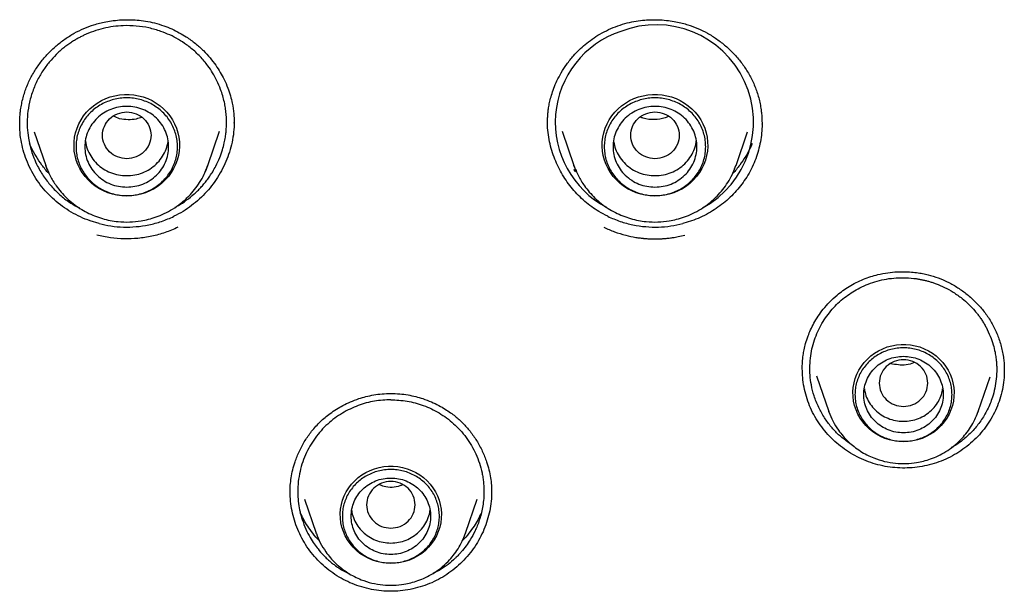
# Model space of a CAD drawing. Header units: millimetres. Extents: x 8 to 955, y 12 to 2039.
# Tile 84 of 116: x 469 to 492, y 1841 to 1854. Entities that reach past the tile are written whole.
import ezdxf

# ---------------------------------------------------------------- set-up
doc = ezdxf.new("R2010")
doc.units = ezdxf.units.MM

msp = doc.modelspace()

# ---------------------------------------------------------------- linework, layer by layer
at = {"color": 7, "linetype": 'Continuous', "lineweight": 30}
for p, q in [((469.451, 1851.996), (469.452, 1852.009)), ((474.302, 1852.038), (474.302, 1852.024)), ((474.306, 1852.037), (474.307, 1852.019)), ((486.266, 1852.009), (486.266, 1851.996)), ((469.774, 1851.823), (470.036, 1851.063)), ((473.71, 1851.063), (473.978, 1851.839)), ((481.739, 1851.839), (482.007, 1851.063)), ((485.681, 1851.063), (485.943, 1851.822)), ((473.706, 1851.052), (473.71, 1851.063)), ((482.053, 1850.915), (482.002, 1850.973)), ((485.676, 1851.052), (485.681, 1851.063)), ((471.245, 1849.743), (471.044, 1849.804)), ((484.673, 1849.804), (484.473, 1849.743)), ((487.183, 1846.439), (487.183, 1846.447)), ((487.505, 1846.294), (487.784, 1845.485)), ((491.17, 1845.485), (491.439, 1846.266)), ((487.784, 1845.485), (487.788, 1845.475)), ((487.788, 1845.475), (487.784, 1845.485)), ((491.161, 1845.465), (491.169, 1845.485)), ((491.17, 1845.485), (491.163, 1845.465)), ((475.901, 1843.493), (476.166, 1842.726)), ((479.551, 1842.726), (479.816, 1843.493)), ((476.166, 1842.726), (476.17, 1842.715)), ((476.169, 1842.715), (476.166, 1842.726)), ((479.543, 1842.706), (479.551, 1842.726)), ((479.551, 1842.726), (479.544, 1842.706))]:
    msp.add_line(p, q, dxfattribs=at)
at = {"color": 7, "linetype": 'Continuous', "lineweight": 30, "flags": 128}
for points in [[(471.873, 1850.367), (471.765, 1850.372), (471.657, 1850.386), (471.551, 1850.41), (471.447, 1850.443), (471.347, 1850.485), (471.252, 1850.535), (471.161, 1850.594), (471.077, 1850.66), (470.999, 1850.733), (470.929, 1850.813), (470.866, 1850.899), (470.811, 1850.99), (470.766, 1851.085), (470.729, 1851.184), (470.702, 1851.285), (470.685, 1851.389), (470.678, 1851.494), (470.68, 1851.598), (470.692, 1851.703), (470.715, 1851.805), (470.746, 1851.906), (470.787, 1852.003), (470.837, 1852.096), (470.896, 1852.184), (470.963, 1852.267), (471.037, 1852.344), (471.118, 1852.414), (471.206, 1852.476), (471.299, 1852.531), (471.397, 1852.577), (471.499, 1852.614), (471.603, 1852.643), (471.71, 1852.662), (471.819, 1852.671), (471.928, 1852.671), (472.036, 1852.662), (472.143, 1852.643), (472.248, 1852.614), (472.35, 1852.577), (472.448, 1852.531), (472.541, 1852.476), (472.628, 1852.414), (472.709, 1852.344), (472.784, 1852.267), (472.85, 1852.184), (472.909, 1852.096), (472.959, 1852.003), (473, 1851.906), (473.032, 1851.805), (473.054, 1851.703), (473.067, 1851.598), (473.069, 1851.494), (473.062, 1851.389), (473.044, 1851.285), (473.017, 1851.184), (472.981, 1851.085), (472.935, 1850.99), (472.881, 1850.899), (472.818, 1850.813), (472.747, 1850.733), (472.67, 1850.66), (472.585, 1850.594), (472.495, 1850.535), (472.399, 1850.485), (472.299, 1850.443), (472.196, 1850.41), (472.09, 1850.386), (471.982, 1850.372), (471.873, 1850.367)], [(483.844, 1850.367), (483.735, 1850.372), (483.627, 1850.386), (483.521, 1850.41), (483.418, 1850.443), (483.318, 1850.485), (483.223, 1850.535), (483.132, 1850.594), (483.048, 1850.66), (482.97, 1850.733), (482.899, 1850.813), (482.836, 1850.899), (482.782, 1850.99), (482.736, 1851.085), (482.7, 1851.184), (482.673, 1851.285), (482.656, 1851.389), (482.648, 1851.494), (482.651, 1851.598), (482.663, 1851.703), (482.685, 1851.805), (482.717, 1851.906), (482.758, 1852.003), (482.808, 1852.096), (482.867, 1852.184), (482.934, 1852.267), (483.008, 1852.344), (483.089, 1852.414), (483.177, 1852.476), (483.27, 1852.531), (483.367, 1852.577), (483.469, 1852.614), (483.574, 1852.643), (483.681, 1852.662), (483.79, 1852.671), (483.898, 1852.671), (484.007, 1852.662), (484.114, 1852.643), (484.219, 1852.614), (484.321, 1852.577), (484.418, 1852.531), (484.511, 1852.476), (484.599, 1852.414), (484.68, 1852.344), (484.754, 1852.267), (484.821, 1852.184), (484.88, 1852.096), (484.93, 1852.003), (484.971, 1851.906), (485.003, 1851.805), (485.025, 1851.703), (485.037, 1851.598), (485.04, 1851.494), (485.032, 1851.389), (485.015, 1851.285), (484.988, 1851.184), (484.952, 1851.085), (484.906, 1850.99), (484.852, 1850.899), (484.789, 1850.813), (484.718, 1850.733), (484.64, 1850.66), (484.556, 1850.594), (484.465, 1850.535), (484.37, 1850.485), (484.27, 1850.443), (484.167, 1850.41), (484.061, 1850.386), (483.953, 1850.372), (483.844, 1850.367)], [(470.072, 1850.968), (470.062, 1850.993), (470.036, 1851.063)], [(482.043, 1850.968), (482.033, 1850.993), (482.007, 1851.063)], [(489.477, 1844.796), (489.369, 1844.801), (489.263, 1844.815), (489.159, 1844.839), (489.057, 1844.873), (488.959, 1844.915), (488.866, 1844.966), (488.778, 1845.025), (488.696, 1845.092), (488.621, 1845.166), (488.553, 1845.247), (488.494, 1845.333), (488.443, 1845.424), (488.401, 1845.52), (488.369, 1845.618), (488.347, 1845.719), (488.334, 1845.822), (488.331, 1845.926), (488.339, 1846.029), (488.357, 1846.131), (488.384, 1846.231), (488.421, 1846.328), (488.467, 1846.422), (488.522, 1846.51), (488.586, 1846.594), (488.657, 1846.671), (488.736, 1846.742), (488.821, 1846.805), (488.912, 1846.86), (489.008, 1846.907), (489.107, 1846.945), (489.211, 1846.974), (489.316, 1846.993), (489.423, 1847.003), (489.53, 1847.003), (489.637, 1846.993), (489.743, 1846.974), (489.846, 1846.945), (489.946, 1846.907), (490.042, 1846.86), (490.133, 1846.805), (490.218, 1846.742), (490.296, 1846.671), (490.368, 1846.594), (490.431, 1846.51), (490.486, 1846.422), (490.533, 1846.328), (490.57, 1846.231), (490.597, 1846.131), (490.614, 1846.029), (490.622, 1845.926), (490.619, 1845.822), (490.607, 1845.719), (490.584, 1845.618), (490.552, 1845.52), (490.511, 1845.424), (490.46, 1845.333), (490.4, 1845.247), (490.333, 1845.166), (490.258, 1845.092), (490.176, 1845.025), (490.088, 1844.966), (489.994, 1844.915), (489.896, 1844.873), (489.795, 1844.839), (489.69, 1844.815), (489.584, 1844.801), (489.477, 1844.796)], [(477.859, 1842.036), (477.751, 1842.041), (477.645, 1842.056), (477.541, 1842.08), (477.439, 1842.113), (477.341, 1842.156), (477.248, 1842.207), (477.159, 1842.266), (477.078, 1842.333), (477.003, 1842.407), (476.935, 1842.487), (476.876, 1842.574), (476.825, 1842.665), (476.783, 1842.76), (476.751, 1842.859), (476.728, 1842.96), (476.716, 1843.063), (476.713, 1843.166), (476.721, 1843.269), (476.738, 1843.372), (476.766, 1843.472), (476.803, 1843.569), (476.849, 1843.662), (476.904, 1843.751), (476.968, 1843.834), (477.039, 1843.912), (477.118, 1843.982), (477.203, 1844.045), (477.294, 1844.101), (477.389, 1844.147), (477.489, 1844.185), (477.593, 1844.214), (477.698, 1844.233), (477.805, 1844.243), (477.912, 1844.243), (478.019, 1844.233), (478.125, 1844.214), (478.228, 1844.185), (478.328, 1844.147), (478.424, 1844.101), (478.515, 1844.045), (478.6, 1843.982), (478.678, 1843.912), (478.75, 1843.834), (478.813, 1843.751), (478.868, 1843.662), (478.914, 1843.569), (478.951, 1843.472), (478.979, 1843.372), (478.996, 1843.269), (479.004, 1843.166), (479.001, 1843.063), (478.989, 1842.96), (478.966, 1842.859), (478.934, 1842.76), (478.892, 1842.665), (478.842, 1842.574), (478.782, 1842.487), (478.715, 1842.407), (478.64, 1842.333), (478.558, 1842.266), (478.47, 1842.207), (478.376, 1842.156), (478.278, 1842.113), (478.177, 1842.08), (478.072, 1842.056), (477.966, 1842.041), (477.859, 1842.036)]]:
    msp.add_lwpolyline(points, dxfattribs=at)
at = {"color": 7, "linetype": 'Continuous', "lineweight": 30}
for centre, radius, start, end in [((483.761, 1852.039), 2.176, 108.5493, 242.231), ((483.868, 1852.042), 2.21, 298.3848, 111.1932), ((471.986, 1851.658), 1.824, 335.3966, 340.9628), ((483.956, 1851.658), 1.824, 335.3966, 340.9628)]:
    msp.add_arc(centre, radius, start, end, dxfattribs=at)
for points, knots in [([(469.447, 1851.989), (469.447, 1852.015), (469.447, 1852.074), (469.451, 1852.175), (469.463, 1852.294), (469.491, 1852.472), (469.546, 1852.695), (469.644, 1852.949), (469.768, 1853.184), (469.916, 1853.4), (470.083, 1853.597), (470.269, 1853.774), (470.468, 1853.93), (470.68, 1854.063), (470.901, 1854.171), (471.094, 1854.242), (471.26, 1854.29), (471.406, 1854.323), (471.574, 1854.349), (471.75, 1854.365), (471.93, 1854.368), (472.111, 1854.359), (472.304, 1854.335), (472.507, 1854.295), (472.642, 1854.251), (472.711, 1854.229)], [0, 0, 0, 0, 0.018832, 0.041562, 0.068291, 0.09871, 0.159797, 0.219039, 0.276582, 0.333146, 0.389118, 0.444406, 0.49891, 0.552455, 0.605005, 0.656628, 0.684105, 0.716002, 0.752339, 0.793113, 0.828917, 0.867532, 0.908931, 0.953091, 1, 1, 1, 1]), ([(483.006, 1854.229), (483.076, 1854.251), (483.211, 1854.295), (483.414, 1854.335), (483.606, 1854.359), (483.787, 1854.368), (483.967, 1854.365), (484.143, 1854.349), (484.311, 1854.323), (484.457, 1854.29), (484.624, 1854.242), (484.817, 1854.171), (485.037, 1854.063), (485.249, 1853.93), (485.449, 1853.774), (485.634, 1853.597), (485.802, 1853.4), (485.949, 1853.184), (486.074, 1852.949), (486.171, 1852.695), (486.227, 1852.472), (486.255, 1852.294), (486.266, 1852.175), (486.27, 1852.074), (486.27, 1852.015), (486.27, 1851.989)], [0, 0, 0, 0, 0.046909, 0.091069, 0.132468, 0.171083, 0.206887, 0.247661, 0.283998, 0.315895, 0.343372, 0.394995, 0.447545, 0.50109, 0.555594, 0.610882, 0.666854, 0.723418, 0.780961, 0.840203, 0.90129, 0.931709, 0.958438, 0.981168, 1, 1, 1, 1]), ([(472.649, 1854.102), (472.558, 1854.13), (472.376, 1854.187), (472.088, 1854.229), (471.816, 1854.236), (471.566, 1854.214), (471.34, 1854.171), (471.117, 1854.105), (470.947, 1854.035), (470.825, 1853.976), (470.747, 1853.933), (470.665, 1853.885), (470.58, 1853.829), (470.492, 1853.766), (470.403, 1853.695), (470.287, 1853.592), (470.15, 1853.45), (469.999, 1853.256), (469.861, 1853.03), (469.747, 1852.775), (469.666, 1852.504), (469.623, 1852.236), (469.613, 1851.984), (469.633, 1851.73), (469.682, 1851.481), (469.759, 1851.247), (469.841, 1851.063), (469.923, 1850.917), (470.001, 1850.795), (470.087, 1850.68), (470.18, 1850.571), (470.279, 1850.468), (470.418, 1850.342), (470.588, 1850.211), (470.735, 1850.132), (470.799, 1850.097)], [0, 0, 0, 0, 0.042049, 0.084992, 0.128828, 0.162301, 0.196275, 0.230748, 0.265721, 0.277955, 0.291159, 0.305332, 0.320473, 0.336582, 0.353659, 0.371702, 0.405594, 0.442438, 0.482231, 0.524968, 0.569047, 0.610194, 0.648414, 0.683709, 0.726211, 0.76353, 0.795668, 0.817662, 0.839505, 0.861199, 0.882743, 0.904138, 0.925385, 0.967415, 1, 1, 1, 1]), ([(472.972, 1850.114), (472.996, 1850.127), (473.084, 1850.173), (473.229, 1850.272), (473.372, 1850.386), (473.478, 1850.486), (473.552, 1850.562), (473.624, 1850.643), (473.693, 1850.73), (473.759, 1850.822), (473.827, 1850.928), (473.904, 1851.066), (473.98, 1851.231), (474.041, 1851.406), (474.083, 1851.563), (474.108, 1851.698), (474.124, 1851.817), (474.131, 1851.914), (474.134, 1851.981), (474.134, 1852.015), (474.135, 1852.027), (474.135, 1852.032), (474.135, 1852.033), (474.135, 1852.034), (474.135, 1852.037), (474.135, 1852.043), (474.135, 1852.063), (474.134, 1852.105), (474.131, 1852.166), (474.126, 1852.234), (474.119, 1852.302), (474.11, 1852.368), (474.099, 1852.433), (474.07, 1852.573), (474.016, 1852.759), (473.922, 1852.979), (473.824, 1853.158), (473.725, 1853.307), (473.628, 1853.43), (473.536, 1853.532), (473.439, 1853.628), (473.337, 1853.717), (473.208, 1853.817), (473.047, 1853.922), (472.852, 1854.024), (472.716, 1854.076), (472.649, 1854.102)], [0, 0, 0, 0, 0.015814, 0.057783, 0.102722, 0.1229, 0.143625, 0.164896, 0.186716, 0.209084, 0.232, 0.260898, 0.302501, 0.339354, 0.371452, 0.39879, 0.421363, 0.442875, 0.456933, 0.461165, 0.463533, 0.464018, 0.464044, 0.464079, 0.464628, 0.465727, 0.467924, 0.476715, 0.490536, 0.504196, 0.517697, 0.531037, 0.544217, 0.557237, 0.616409, 0.658876, 0.699292, 0.737657, 0.764897, 0.791915, 0.81871, 0.845283, 0.871633, 0.915043, 0.957832, 1, 1, 1, 1]), ([(472.711, 1854.229), (472.773, 1854.206), (472.894, 1854.16), (473.063, 1854.075), (473.244, 1853.967), (473.428, 1853.833), (473.608, 1853.672), (473.761, 1853.506), (473.888, 1853.34), (473.993, 1853.176), (474.086, 1853.004), (474.163, 1852.827), (474.224, 1852.645), (474.271, 1852.451), (474.302, 1852.248), (474.305, 1852.103), (474.306, 1852.037)], [0, 0, 0, 0, 0.067375, 0.132053, 0.194157, 0.282635, 0.365668, 0.443341, 0.5157, 0.582777, 0.644595, 0.71886, 0.783959, 0.844157, 0.928791, 1, 1, 1, 1]), ([(481.41, 1852.019), (481.41, 1852.045), (481.41, 1852.1), (481.413, 1852.194), (481.423, 1852.295), (481.439, 1852.404), (481.463, 1852.524), (481.499, 1852.662), (481.552, 1852.818), (481.624, 1852.989), (481.72, 1853.172), (481.845, 1853.364), (481.981, 1853.535), (482.124, 1853.684), (482.264, 1853.81), (482.422, 1853.931), (482.598, 1854.044), (482.793, 1854.147), (482.934, 1854.201), (483.006, 1854.229)], [0, 0, 0, 0, 0.0300195, 0.0631832, 0.1003577, 0.1352161, 0.1775347, 0.2271032, 0.2838514, 0.347774, 0.4188854, 0.4972142, 0.5827991, 0.6439291, 0.7083343, 0.7760538, 0.8471531, 0.9217421, 1, 1, 1, 1]), ([(471.873, 1852.275), (471.801, 1852.267), (471.658, 1852.25), (471.474, 1852.129), (471.353, 1851.953), (471.309, 1851.745), (471.353, 1851.537), (471.474, 1851.36), (471.658, 1851.244), (471.873, 1851.201), (472.089, 1851.244), (472.273, 1851.36), (472.394, 1851.537), (472.438, 1851.745), (472.394, 1851.953), (472.273, 1852.129), (472.089, 1852.25), (471.945, 1852.267), (471.873, 1852.275)], [0, 0, 0, 0, 0.0625, 0.125, 0.1875, 0.25, 0.3125, 0.375, 0.4375, 0.5, 0.5625, 0.625, 0.6875, 0.75, 0.8125, 0.875, 0.9375, 1, 1, 1, 1]), ([(472.213, 1852.151), (472.172, 1852.138), (472.071, 1852.104), (471.901, 1852.096), (471.723, 1852.107), (471.622, 1852.158), (471.579, 1852.18)], [0, 0, 0, 0, 0.199201, 0.484814, 0.776669, 1, 1, 1, 1]), ([(483.844, 1852.275), (483.772, 1852.267), (483.628, 1852.25), (483.445, 1852.129), (483.324, 1851.953), (483.279, 1851.745), (483.324, 1851.537), (483.445, 1851.36), (483.628, 1851.244), (483.844, 1851.201), (484.06, 1851.244), (484.243, 1851.36), (484.364, 1851.537), (484.409, 1851.745), (484.364, 1851.953), (484.243, 1852.129), (484.06, 1852.25), (483.916, 1852.267), (483.844, 1852.275)], [0, 0, 0, 0, 0.0625, 0.125, 0.1875, 0.25, 0.3125, 0.375, 0.4375, 0.5, 0.5625, 0.625, 0.6875, 0.75, 0.8125, 0.875, 0.9375, 1, 1, 1, 1]), ([(484.149, 1852.174), (484.125, 1852.162), (484.027, 1852.115), (483.83, 1852.099), (483.635, 1852.105), (483.536, 1852.149), (483.514, 1852.158)], [0, 0, 0, 0, 0.124222, 0.500931, 0.893035, 1, 1, 1, 1]), ([(471.044, 1849.804), (470.97, 1849.832), (470.821, 1849.889), (470.611, 1850.001), (470.413, 1850.131), (470.23, 1850.279), (470.062, 1850.443), (469.911, 1850.623), (469.779, 1850.817), (469.667, 1851.024), (469.577, 1851.24), (469.509, 1851.464), (469.466, 1851.692), (469.445, 1851.88), (469.448, 1851.991), (469.448, 1852.024)], [0, 0, 0, 0, 0.08093, 0.161418, 0.241633, 0.321716, 0.401789, 0.481978, 0.562417, 0.643273, 0.724174, 0.80473, 0.885063, 0.965253, 1, 1, 1, 1]), ([(474.305, 1852.049), (474.306, 1852.01), (474.307, 1851.894), (474.283, 1851.702), (474.236, 1851.476), (474.166, 1851.256), (474.075, 1851.043), (473.964, 1850.839), (473.835, 1850.646), (473.688, 1850.465), (473.524, 1850.299), (473.345, 1850.149), (473.152, 1850.016), (473.013, 1849.944), (472.943, 1849.908)], [0, 0, 0, 0, 0.04474, 0.131748, 0.218656, 0.305559, 0.392485, 0.479419, 0.566322, 0.65315, 0.739882, 0.826534, 0.913186, 1, 1, 1, 1]), ([(482.774, 1849.908), (482.706, 1849.943), (482.58, 1850.008), (482.409, 1850.123), (482.254, 1850.246), (482.109, 1850.382), (481.975, 1850.529), (481.855, 1850.685), (481.748, 1850.848), (481.654, 1851.021), (481.572, 1851.205), (481.504, 1851.398), (481.452, 1851.6), (481.42, 1851.809), (481.407, 1851.96), (481.41, 1852.04), (481.41, 1852.049)], [0, 0, 0, 0, 0.0844437, 0.1570312, 0.2296234, 0.3042586, 0.3788973, 0.4514375, 0.5239787, 0.5983255, 0.6726711, 0.7506746, 0.8286739, 0.9092024, 0.9897241, 1, 1, 1, 1]), ([(486.27, 1852.024), (486.27, 1851.998), (486.272, 1851.905), (486.257, 1851.746), (486.226, 1851.549), (486.177, 1851.356), (486.111, 1851.165), (486.027, 1850.978), (485.927, 1850.801), (485.814, 1850.636), (485.689, 1850.482), (485.549, 1850.337), (485.396, 1850.203), (485.232, 1850.082), (485.057, 1849.974), (484.87, 1849.879), (484.739, 1849.829), (484.673, 1849.804)], [0, 0, 0, 0, 0.027556, 0.096393, 0.16523, 0.234209, 0.303186, 0.37427, 0.445355, 0.512774, 0.580193, 0.649522, 0.718852, 0.788094, 0.857335, 0.928668, 1, 1, 1, 1]), ([(470.111, 1850.88), (470.11, 1850.881), (470.05, 1850.939), (469.95, 1851.068), (469.815, 1851.267), (469.722, 1851.433), (469.681, 1851.535), (469.67, 1851.563)], [0, 0, 0, 0, 0.0063871, 0.3020014, 0.5961979, 0.8894449, 1, 1, 1, 1]), ([(470.937, 1851.619), (470.941, 1851.589), (470.951, 1851.498), (471.008, 1851.356), (471.102, 1851.2), (471.227, 1851.066), (471.377, 1850.957), (471.546, 1850.879), (471.728, 1850.835), (471.915, 1850.825), (472.101, 1850.85), (472.277, 1850.91), (472.439, 1851.002), (472.578, 1851.123), (472.69, 1851.267), (472.773, 1851.429), (472.799, 1851.545), (472.811, 1851.603)], [0, 0, 0, 0, 0.035625, 0.104601, 0.173578, 0.242554, 0.311531, 0.380507, 0.449484, 0.51846, 0.587436, 0.656413, 0.725389, 0.794366, 0.863342, 0.932319, 1, 1, 1, 1]), ([(482.906, 1851.603), (482.919, 1851.545), (482.944, 1851.429), (483.027, 1851.267), (483.139, 1851.123), (483.279, 1851.002), (483.44, 1850.91), (483.617, 1850.85), (483.802, 1850.825), (483.989, 1850.835), (484.171, 1850.879), (484.34, 1850.957), (484.49, 1851.066), (484.615, 1851.2), (484.709, 1851.356), (484.766, 1851.498), (484.777, 1851.589), (484.78, 1851.619)], [0, 0, 0, 0, 0.067681, 0.136658, 0.205634, 0.274611, 0.343587, 0.412564, 0.48154, 0.550516, 0.619493, 0.688469, 0.757446, 0.826422, 0.895399, 0.964375, 1, 1, 1, 1]), ([(486.047, 1851.563), (486.036, 1851.535), (485.995, 1851.433), (485.903, 1851.267), (485.767, 1851.068), (485.667, 1850.939), (485.607, 1850.881), (485.606, 1850.88)], [0, 0, 0, 0, 0.110419, 0.403398, 0.697325, 0.992669, 1, 1, 1, 1]), ([(470.036, 1851.063), (470.068, 1850.983), (470.132, 1850.821), (470.255, 1850.621), (470.385, 1850.455), (470.512, 1850.32), (470.654, 1850.196), (470.809, 1850.086), (470.973, 1849.992), (471.144, 1849.915), (471.319, 1849.855), (471.496, 1849.812), (471.703, 1849.782), (471.938, 1849.774), (472.169, 1849.797), (472.369, 1849.839), (472.546, 1849.893), (472.731, 1849.969), (472.919, 1850.072), (473.107, 1850.204), (473.273, 1850.353), (473.413, 1850.514), (473.53, 1850.678), (473.631, 1850.858), (473.681, 1850.988), (473.706, 1851.052)], [0, 0, 0, 0, 0.053788, 0.109359, 0.147453, 0.186409, 0.226269, 0.266619, 0.306427, 0.345653, 0.3843, 0.422372, 0.459872, 0.515033, 0.568925, 0.60468, 0.643159, 0.684801, 0.729637, 0.777693, 0.828995, 0.869627, 0.912103, 0.956425, 1, 1, 1, 1]), ([(482.007, 1851.063), (482.038, 1850.983), (482.102, 1850.821), (482.226, 1850.621), (482.355, 1850.455), (482.483, 1850.32), (482.625, 1850.196), (482.779, 1850.086), (482.944, 1849.992), (483.115, 1849.915), (483.29, 1849.855), (483.467, 1849.812), (483.674, 1849.782), (483.909, 1849.774), (484.14, 1849.797), (484.34, 1849.839), (484.517, 1849.893), (484.702, 1849.969), (484.89, 1850.072), (485.078, 1850.204), (485.243, 1850.353), (485.384, 1850.514), (485.5, 1850.678), (485.602, 1850.858), (485.652, 1850.988), (485.676, 1851.052)], [0, 0, 0, 0, 0.053788, 0.109359, 0.147453, 0.186409, 0.226269, 0.266619, 0.306427, 0.345653, 0.3843, 0.422372, 0.459872, 0.515033, 0.568925, 0.60468, 0.643159, 0.684801, 0.729637, 0.777693, 0.828995, 0.869627, 0.912103, 0.956425, 1, 1, 1, 1]), ([(471.245, 1849.743), (471.335, 1849.723), (471.516, 1849.682), (471.798, 1849.66), (472.086, 1849.668), (472.376, 1849.711), (472.666, 1849.787), (472.85, 1849.867), (472.943, 1849.908)], [0, 0, 0, 0, 0.1585665, 0.3203694, 0.4854116, 0.6536958, 0.8252245, 1, 1, 1, 1]), ([(482.774, 1849.908), (482.867, 1849.867), (483.051, 1849.787), (483.341, 1849.711), (483.632, 1849.668), (483.92, 1849.66), (484.201, 1849.682), (484.383, 1849.723), (484.473, 1849.743)], [0, 0, 0, 0, 0.1747754, 0.346304, 0.5145882, 0.6796304, 0.8414334, 1, 1, 1, 1]), ([(473.033, 1849.66), (472.937, 1849.617), (472.745, 1849.533), (472.44, 1849.45), (472.129, 1849.402), (471.814, 1849.39), (471.501, 1849.412), (471.298, 1849.458), (471.196, 1849.481)], [0, 0, 0, 0, 0.1675729, 0.3339542, 0.5018949, 0.6684899, 0.8336255, 1, 1, 1, 1]), ([(482.684, 1849.66), (482.765, 1849.624), (482.926, 1849.552), (483.171, 1849.479), (483.366, 1849.437), (483.491, 1849.419), (483.547, 1849.413), (483.571, 1849.41), (483.582, 1849.409), (483.587, 1849.408), (483.589, 1849.408), (483.59, 1849.408), (483.591, 1849.408), (483.594, 1849.408), (483.604, 1849.407), (483.625, 1849.405), (483.662, 1849.402), (483.716, 1849.399), (483.789, 1849.396), (483.855, 1849.396), (483.904, 1849.396), (483.933, 1849.397), (483.963, 1849.398), (483.994, 1849.4), (484.026, 1849.402), (484.075, 1849.405), (484.148, 1849.412), (484.253, 1849.425), (484.38, 1849.447), (484.472, 1849.469), (484.521, 1849.481)], [0, 0, 0, 0, 0.141148, 0.28169, 0.405041, 0.459256, 0.483101, 0.493591, 0.498206, 0.500019, 0.501832, 0.501866, 0.502152, 0.502954, 0.506006, 0.517893, 0.537492, 0.564795, 0.604514, 0.653881, 0.668405, 0.683589, 0.699435, 0.715942, 0.73311, 0.750938, 0.794125, 0.850019, 0.918633, 1, 1, 1, 1]), ([(488.402, 1848.406), (488.458, 1848.432), (488.565, 1848.484), (488.731, 1848.542), (488.915, 1848.594), (489.116, 1848.632), (489.328, 1848.652), (489.52, 1848.654), (489.691, 1848.643), (489.84, 1848.624), (490.011, 1848.591), (490.209, 1848.535), (490.438, 1848.443), (490.66, 1848.324), (490.871, 1848.181), (491.068, 1848.013), (491.248, 1847.823), (491.407, 1847.612), (491.541, 1847.379), (491.646, 1847.126), (491.708, 1846.902), (491.741, 1846.722), (491.755, 1846.598), (491.761, 1846.49), (491.761, 1846.424), (491.761, 1846.394)], [0, 0, 0, 0, 0.039091, 0.076325, 0.111683, 0.161131, 0.206209, 0.246852, 0.283032, 0.314746, 0.342027, 0.393201, 0.445359, 0.498635, 0.552942, 0.608057, 0.663835, 0.720166, 0.777451, 0.836391, 0.897123, 0.927496, 0.954879, 0.979021, 1, 1, 1, 1]), ([(488.487, 1848.287), (488.55, 1848.316), (488.678, 1848.376), (488.881, 1848.442), (489.093, 1848.49), (489.313, 1848.516), (489.538, 1848.519), (489.714, 1848.503), (489.839, 1848.483), (489.915, 1848.468), (489.99, 1848.45), (490.066, 1848.43), (490.14, 1848.406), (490.255, 1848.366), (490.413, 1848.298), (490.612, 1848.188), (490.795, 1848.058), (490.958, 1847.914), (491.071, 1847.794), (491.151, 1847.696), (491.204, 1847.625), (491.254, 1847.552), (491.303, 1847.474), (491.37, 1847.354), (491.444, 1847.196), (491.509, 1847.005), (491.55, 1846.84), (491.572, 1846.703), (491.583, 1846.595), (491.588, 1846.519), (491.589, 1846.476), (491.589, 1846.459), (491.589, 1846.452), (491.589, 1846.449), (491.589, 1846.447), (491.589, 1846.447), (491.589, 1846.447), (491.589, 1846.446), (491.59, 1846.372), (491.583, 1846.224), (491.549, 1846.009), (491.486, 1845.773), (491.384, 1845.522), (491.234, 1845.271), (491.061, 1845.052), (490.868, 1844.869), (490.7, 1844.738), (490.591, 1844.677), (490.555, 1844.657)], [0, 0, 0, 0, 0.032238, 0.064999, 0.098282, 0.132086, 0.166412, 0.201256, 0.212991, 0.224784, 0.236634, 0.248542, 0.260507, 0.27253, 0.304371, 0.33925, 0.377162, 0.407591, 0.43972, 0.453052, 0.466656, 0.480532, 0.494678, 0.509096, 0.544491, 0.575983, 0.603575, 0.623745, 0.641168, 0.654231, 0.659306, 0.661409, 0.662309, 0.6627, 0.662871, 0.662946, 0.662979, 0.662994, 0.663005, 0.698018, 0.732035, 0.765061, 0.812719, 0.858161, 0.901393, 0.942424, 0.981258, 1, 1, 1, 1]), ([(487.183, 1846.452), (487.183, 1846.499), (487.185, 1846.599), (487.199, 1846.744), (487.224, 1846.888), (487.26, 1847.035), (487.309, 1847.187), (487.373, 1847.34), (487.448, 1847.49), (487.542, 1847.647), (487.66, 1847.808), (487.802, 1847.97), (487.952, 1848.109), (488.102, 1848.226), (488.245, 1848.322), (488.349, 1848.378), (488.402, 1848.406)], [0, 0, 0, 0, 0.06227, 0.130888, 0.181769, 0.243528, 0.316995, 0.379568, 0.448516, 0.523866, 0.605668, 0.694004, 0.789002, 0.85615, 0.926441, 1, 1, 1, 1]), ([(488.345, 1844.697), (488.228, 1844.779), (488.043, 1844.907), (487.832, 1845.135), (487.679, 1845.342), (487.547, 1845.578), (487.448, 1845.828), (487.386, 1846.074), (487.347, 1846.377), (487.358, 1846.741), (487.462, 1847.154), (487.64, 1847.524), (487.88, 1847.84), (488.162, 1848.101), (488.38, 1848.226), (488.487, 1848.287)], [0, 0, 0, 0, 0.096857, 0.152273, 0.210784, 0.272396, 0.337117, 0.395151, 0.446831, 0.547521, 0.644834, 0.738751, 0.829259, 0.916345, 1, 1, 1, 1]), ([(489.477, 1845.597), (489.405, 1845.605), (489.261, 1845.621), (489.077, 1845.743), (488.956, 1845.919), (488.912, 1846.127), (488.956, 1846.334), (489.077, 1846.512), (489.261, 1846.628), (489.477, 1846.671), (489.692, 1846.628), (489.876, 1846.512), (489.997, 1846.334), (490.042, 1846.127), (489.997, 1845.919), (489.876, 1845.743), (489.692, 1845.621), (489.549, 1845.605), (489.477, 1845.597)], [0, 0, 0, 0, 0.0625, 0.125, 0.1875, 0.25, 0.3125, 0.375, 0.4375, 0.5, 0.5625, 0.625, 0.6875, 0.75, 0.8125, 0.875, 0.9375, 1, 1, 1, 1]), ([(489.72, 1846.595), (489.716, 1846.592), (489.61, 1846.532), (489.415, 1846.525), (489.245, 1846.556), (489.188, 1846.566)], [0, 0, 0, 0, 0.03142, 0.678321, 1, 1, 1, 1]), ([(490.535, 1844.45), (490.467, 1844.418), (490.332, 1844.354), (490.117, 1844.284), (489.898, 1844.234), (489.675, 1844.205), (489.451, 1844.197), (489.227, 1844.211), (489.005, 1844.246), (488.787, 1844.303), (488.576, 1844.381), (488.374, 1844.479), (488.182, 1844.595), (488.003, 1844.729), (487.838, 1844.879), (487.688, 1845.044), (487.555, 1845.222), (487.44, 1845.412), (487.346, 1845.613), (487.272, 1845.821), (487.22, 1846.035), (487.188, 1846.246), (487.184, 1846.385), (487.183, 1846.452)], [0, 0, 0, 0, 0.0483185, 0.0963691, 0.1442427, 0.192007, 0.2397153, 0.2874168, 0.3351662, 0.3830333, 0.4309317, 0.4787627, 0.5265675, 0.5743619, 0.6221486, 0.6699292, 0.7177157, 0.7655433, 0.8133507, 0.861085, 0.9088008, 0.9565357, 1, 1, 1, 1]), ([(491.761, 1846.399), (491.759, 1846.332), (491.754, 1846.191), (491.72, 1845.978), (491.664, 1845.764), (491.586, 1845.556), (491.487, 1845.358), (491.37, 1845.171), (491.235, 1844.996), (491.083, 1844.835), (490.915, 1844.689), (490.733, 1844.558), (490.601, 1844.486), (490.535, 1844.45)], [0, 0, 0, 0, 0.084076, 0.175755, 0.267836, 0.35987, 0.451427, 0.542695, 0.633829, 0.724972, 0.816268, 0.907879, 1, 1, 1, 1]), ([(475.575, 1843.641), (475.576, 1843.697), (475.577, 1843.808), (475.598, 1843.983), (475.634, 1844.161), (475.693, 1844.364), (475.783, 1844.588), (475.908, 1844.821), (476.039, 1845.007), (476.158, 1845.148), (476.259, 1845.252), (476.367, 1845.349), (476.488, 1845.444), (476.623, 1845.536), (476.777, 1845.624), (476.946, 1845.705), (477.121, 1845.772), (477.298, 1845.824), (477.473, 1845.861), (477.662, 1845.887), (477.792, 1845.89), (477.859, 1845.892)], [0, 0, 0, 0, 0.0492758, 0.0985636, 0.1494398, 0.2026056, 0.2769448, 0.3531521, 0.4260225, 0.4679994, 0.5086632, 0.5481301, 0.5893933, 0.6383266, 0.6851079, 0.7373414, 0.7949993, 0.8417789, 0.8915529, 0.9442958, 1, 1, 1, 1]), ([(477.859, 1845.892), (477.925, 1845.89), (478.056, 1845.887), (478.244, 1845.861), (478.419, 1845.824), (478.596, 1845.772), (478.772, 1845.705), (478.941, 1845.624), (479.086, 1845.54), (479.209, 1845.458), (479.313, 1845.379), (479.405, 1845.3), (479.492, 1845.218), (479.575, 1845.13), (479.683, 1845), (479.809, 1844.821), (479.935, 1844.588), (480.024, 1844.364), (480.083, 1844.161), (480.119, 1843.983), (480.14, 1843.808), (480.141, 1843.697), (480.142, 1843.641)], [0, 0, 0, 0, 0.0557035, 0.1084457, 0.158219, 0.204998, 0.2626552, 0.314888, 0.3616687, 0.4029938, 0.4388757, 0.4714613, 0.5047506, 0.538909, 0.573983, 0.6468525, 0.7230588, 0.797397, 0.8505622, 0.9014377, 0.9507248, 1, 1, 1, 1]), ([(488.59, 1845.999), (488.597, 1845.959), (488.612, 1845.864), (488.675, 1845.721), (488.772, 1845.578), (488.897, 1845.456), (489.044, 1845.36), (489.207, 1845.293), (489.381, 1845.259), (489.559, 1845.257), (489.733, 1845.29), (489.898, 1845.354), (490.046, 1845.448), (490.173, 1845.568), (490.272, 1845.71), (490.338, 1845.855), (490.356, 1845.954), (490.363, 1845.997)], [0, 0, 0, 0, 0.04858, 0.117684, 0.186788, 0.255892, 0.324996, 0.3941, 0.463204, 0.532308, 0.601412, 0.670516, 0.73962, 0.808724, 0.877828, 0.946932, 1, 1, 1, 1]), ([(477.859, 1845.75), (477.735, 1845.744), (477.483, 1845.731), (477.109, 1845.626), (476.748, 1845.453), (476.414, 1845.205), (476.128, 1844.885), (475.907, 1844.501), (475.77, 1844.065), (475.739, 1843.687), (475.763, 1843.399), (475.798, 1843.209), (475.852, 1843.013), (475.926, 1842.819), (476.021, 1842.635), (476.115, 1842.487), (476.215, 1842.353), (476.307, 1842.247), (476.395, 1842.159), (476.464, 1842.097), (476.534, 1842.037), (476.606, 1841.982), (476.729, 1841.894), (476.838, 1841.843), (476.92, 1841.804)], [0, 0, 0, 0, 0.0654401, 0.1335579, 0.2043489, 0.2778049, 0.3539141, 0.4326613, 0.5140283, 0.597994, 0.6350428, 0.6694662, 0.7012702, 0.7440641, 0.7809984, 0.8120863, 0.837339, 0.8703648, 0.8870281, 0.9035275, 0.9198635, 0.9360366, 0.9520476, 1, 1, 1, 1]), ([(477.859, 1845.75), (477.981, 1845.744), (478.232, 1845.731), (478.603, 1845.628), (478.962, 1845.458), (479.293, 1845.213), (479.579, 1844.899), (479.801, 1844.521), (479.905, 1844.202), (479.946, 1843.98), (479.96, 1843.865), (479.968, 1843.749), (479.97, 1843.561), (479.946, 1843.313), (479.872, 1843.025), (479.775, 1842.782), (479.643, 1842.539), (479.517, 1842.369), (479.414, 1842.254), (479.377, 1842.214), (479.344, 1842.182), (479.222, 1842.064), (479.055, 1841.923), (478.871, 1841.838), (478.816, 1841.812)], [0, 0, 0, 0, 0.065252, 0.133105, 0.203554, 0.276592, 0.352208, 0.430387, 0.511112, 0.531727, 0.552501, 0.573433, 0.594522, 0.654205, 0.707417, 0.754178, 0.794507, 0.855876, 0.867233, 0.876993, 0.885155, 0.891722, 0.96788, 1, 1, 1, 1]), ([(487.788, 1845.475), (487.816, 1845.405), (487.874, 1845.258), (487.986, 1845.077), (488.105, 1844.924), (488.223, 1844.8), (488.354, 1844.686), (488.496, 1844.584), (488.647, 1844.497), (488.83, 1844.415), (489.045, 1844.347), (489.292, 1844.305), (489.536, 1844.297), (489.748, 1844.318), (489.933, 1844.356), (490.096, 1844.406), (490.266, 1844.476), (490.44, 1844.571), (490.613, 1844.692), (490.765, 1844.83), (490.895, 1844.978), (491.003, 1845.13), (491.095, 1845.293), (491.14, 1845.409), (491.161, 1845.465)], [0, 0, 0, 0, 0.05153, 0.107382, 0.145646, 0.184765, 0.224787, 0.265317, 0.305307, 0.344713, 0.402706, 0.459407, 0.514827, 0.568978, 0.604908, 0.643575, 0.685422, 0.730483, 0.778788, 0.830367, 0.871226, 0.913946, 0.95853, 1, 1, 1, 1]), ([(477.859, 1842.837), (477.787, 1842.846), (477.643, 1842.862), (477.459, 1842.983), (477.338, 1843.159), (477.294, 1843.367), (477.338, 1843.575), (477.459, 1843.752), (477.643, 1843.869), (477.859, 1843.912), (478.074, 1843.869), (478.258, 1843.752), (478.379, 1843.575), (478.423, 1843.367), (478.379, 1843.159), (478.258, 1842.983), (478.074, 1842.862), (477.931, 1842.846), (477.859, 1842.837)], [0, 0, 0, 0, 0.0625, 0.125, 0.1875, 0.25, 0.3125, 0.375, 0.4375, 0.5, 0.5625, 0.625, 0.6875, 0.75, 0.8125, 0.875, 0.9375, 1, 1, 1, 1]), ([(477.859, 1841.405), (477.787, 1841.407), (477.64, 1841.412), (477.419, 1841.447), (477.197, 1841.5), (476.982, 1841.575), (476.779, 1841.671), (476.587, 1841.786), (476.406, 1841.919), (476.239, 1842.069), (476.088, 1842.235), (475.955, 1842.415), (475.84, 1842.606), (475.745, 1842.806), (475.671, 1843.014), (475.616, 1843.228), (475.585, 1843.447), (475.572, 1843.594), (475.575, 1843.668), (475.575, 1843.668)], [0, 0, 0, 0, 0.059807, 0.122763, 0.186858, 0.25013, 0.312389, 0.374732, 0.437294, 0.500231, 0.563205, 0.625855, 0.688293, 0.750603, 0.812849, 0.875093, 0.937403, 0.999867, 1, 1, 1, 1]), ([(478.124, 1843.821), (478.105, 1843.812), (477.976, 1843.752), (477.778, 1843.75), (477.632, 1843.809), (477.597, 1843.824)], [0, 0, 0, 0, 0.120846, 0.788897, 1, 1, 1, 1]), ([(480.142, 1843.668), (480.142, 1843.668), (480.146, 1843.594), (480.133, 1843.447), (480.102, 1843.228), (480.047, 1843.014), (479.972, 1842.806), (479.877, 1842.606), (479.762, 1842.415), (479.629, 1842.235), (479.478, 1842.069), (479.311, 1841.919), (479.13, 1841.786), (478.938, 1841.671), (478.735, 1841.575), (478.52, 1841.5), (478.299, 1841.447), (478.077, 1841.412), (477.93, 1841.407), (477.859, 1841.405)], [0, 0, 0, 0, 0.000133, 0.062597, 0.124907, 0.187151, 0.249397, 0.311707, 0.374145, 0.436795, 0.499769, 0.562706, 0.625268, 0.687611, 0.74987, 0.813142, 0.877237, 0.940193, 1, 1, 1, 1]), ([(476.243, 1842.548), (476.24, 1842.551), (476.184, 1842.604), (476.092, 1842.716), (475.975, 1842.877), (475.886, 1843.028), (475.831, 1843.133), (475.807, 1843.188), (475.804, 1843.196)], [0, 0, 0, 0, 0.012866, 0.294309, 0.546568, 0.769996, 0.964836, 1, 1, 1, 1]), ([(476.972, 1843.237), (476.973, 1843.224), (476.979, 1843.155), (477.024, 1843.033), (477.105, 1842.882), (477.218, 1842.75), (477.355, 1842.642), (477.512, 1842.561), (477.682, 1842.511), (477.859, 1842.494), (478.035, 1842.511), (478.205, 1842.561), (478.362, 1842.642), (478.499, 1842.75), (478.612, 1842.882), (478.694, 1843.033), (478.738, 1843.155), (478.744, 1843.224), (478.745, 1843.237)], [0, 0, 0, 0, 0.01593, 0.085083, 0.154236, 0.223389, 0.292542, 0.361694, 0.430847, 0.5, 0.569153, 0.638306, 0.707458, 0.776611, 0.845764, 0.914917, 0.98407, 1, 1, 1, 1]), ([(479.902, 1843.17), (479.88, 1843.125), (479.833, 1843.027), (479.742, 1842.877), (479.625, 1842.716), (479.535, 1842.606), (479.481, 1842.554), (479.481, 1842.554)], [0, 0, 0, 0, 0.20235, 0.436924, 0.701764, 0.997243, 1, 1, 1, 1]), ([(476.17, 1842.715), (476.198, 1842.645), (476.256, 1842.499), (476.368, 1842.318), (476.487, 1842.165), (476.605, 1842.041), (476.735, 1841.927), (476.878, 1841.825), (477.029, 1841.738), (477.212, 1841.655), (477.427, 1841.587), (477.674, 1841.545), (477.918, 1841.537), (478.13, 1841.558), (478.315, 1841.597), (478.478, 1841.646), (478.648, 1841.717), (478.822, 1841.811), (478.995, 1841.933), (479.147, 1842.071), (479.277, 1842.218), (479.385, 1842.371), (479.477, 1842.533), (479.522, 1842.65), (479.543, 1842.706)], [0, 0, 0, 0, 0.05153, 0.107382, 0.145646, 0.184765, 0.224787, 0.265317, 0.305307, 0.344713, 0.402706, 0.459407, 0.514827, 0.568978, 0.604908, 0.643575, 0.685422, 0.730483, 0.778788, 0.830367, 0.871226, 0.913946, 0.95853, 1, 1, 1, 1])]:
    msp.add_open_spline(points, degree=3, knots=knots, dxfattribs=at)
for points in [[(473.023, 1851.486), (473.021, 1851.438), (473.018, 1851.341), (472.987, 1851.198), (472.939, 1851.061), (472.872, 1850.93), (472.788, 1850.809), (472.689, 1850.7), (472.575, 1850.604), (472.45, 1850.524), (472.315, 1850.459), (472.172, 1850.412), (472.024, 1850.384), (471.873, 1850.375), (471.723, 1850.384), (471.575, 1850.412), (471.432, 1850.459), (471.297, 1850.524), (471.171, 1850.604), (471.058, 1850.7), (470.958, 1850.809), (470.875, 1850.93), (470.808, 1851.061), (470.759, 1851.198), (470.73, 1851.341), (470.72, 1851.486), (470.73, 1851.631), (470.759, 1851.774), (470.808, 1851.911), (470.875, 1852.042), (470.958, 1852.163), (471.058, 1852.272), (471.171, 1852.368), (471.297, 1852.448), (471.432, 1852.513), (471.575, 1852.559), (471.723, 1852.588), (471.873, 1852.597), (472.024, 1852.588), (472.172, 1852.559), (472.315, 1852.513), (472.45, 1852.448), (472.575, 1852.368), (472.689, 1852.272), (472.788, 1852.163), (472.872, 1852.042), (472.939, 1851.911), (472.987, 1851.774), (473.018, 1851.631), (473.021, 1851.534), (473.023, 1851.486)], [(484.994, 1851.486), (484.992, 1851.438), (484.988, 1851.341), (484.958, 1851.198), (484.91, 1851.061), (484.843, 1850.93), (484.759, 1850.809), (484.66, 1850.7), (484.546, 1850.604), (484.421, 1850.524), (484.285, 1850.459), (484.143, 1850.412), (483.995, 1850.384), (483.844, 1850.375), (483.693, 1850.384), (483.546, 1850.412), (483.403, 1850.459), (483.267, 1850.524), (483.142, 1850.604), (483.029, 1850.7), (482.929, 1850.809), (482.845, 1850.93), (482.779, 1851.061), (482.73, 1851.198), (482.701, 1851.341), (482.691, 1851.486), (482.701, 1851.631), (482.73, 1851.774), (482.779, 1851.911), (482.845, 1852.042), (482.929, 1852.163), (483.029, 1852.272), (483.142, 1852.368), (483.267, 1852.448), (483.403, 1852.513), (483.546, 1852.559), (483.693, 1852.588), (483.844, 1852.597), (483.995, 1852.588), (484.143, 1852.559), (484.285, 1852.513), (484.421, 1852.448), (484.546, 1852.368), (484.66, 1852.272), (484.759, 1852.163), (484.843, 1852.042), (484.91, 1851.911), (484.958, 1851.774), (484.988, 1851.631), (484.992, 1851.534), (484.994, 1851.486)], [(471.873, 1850.571), (471.811, 1850.574), (471.687, 1850.581), (471.507, 1850.635), (471.342, 1850.72), (471.197, 1850.834), (471.078, 1850.974), (470.99, 1851.133), (470.936, 1851.306), (470.917, 1851.486), (470.936, 1851.666), (470.99, 1851.839), (471.078, 1851.998), (471.197, 1852.137), (471.342, 1852.252), (471.507, 1852.337), (471.687, 1852.39), (471.873, 1852.407), (472.06, 1852.39), (472.239, 1852.337), (472.405, 1852.252), (472.549, 1852.137), (472.668, 1851.998), (472.757, 1851.839), (472.811, 1851.666), (472.829, 1851.486), (472.811, 1851.306), (472.757, 1851.133), (472.668, 1850.974), (472.549, 1850.834), (472.405, 1850.72), (472.239, 1850.635), (472.06, 1850.581), (471.935, 1850.574), (471.873, 1850.571)], [(483.844, 1850.571), (483.782, 1850.574), (483.657, 1850.581), (483.478, 1850.635), (483.313, 1850.72), (483.168, 1850.834), (483.049, 1850.974), (482.961, 1851.133), (482.906, 1851.306), (482.888, 1851.486), (482.906, 1851.666), (482.961, 1851.839), (483.049, 1851.998), (483.168, 1852.137), (483.313, 1852.252), (483.478, 1852.337), (483.657, 1852.39), (483.844, 1852.407), (484.031, 1852.39), (484.21, 1852.337), (484.375, 1852.252), (484.52, 1852.137), (484.639, 1851.998), (484.727, 1851.839), (484.782, 1851.666), (484.8, 1851.486), (484.782, 1851.306), (484.727, 1851.133), (484.639, 1850.974), (484.52, 1850.834), (484.375, 1850.72), (484.21, 1850.635), (484.031, 1850.581), (483.906, 1850.574), (483.844, 1850.571)], [(490.577, 1845.866), (490.575, 1845.82), (490.571, 1845.728), (490.542, 1845.591), (490.496, 1845.46), (490.432, 1845.335), (490.352, 1845.219), (490.257, 1845.115), (490.148, 1845.023), (490.028, 1844.946), (489.899, 1844.884), (489.762, 1844.84), (489.621, 1844.812), (489.477, 1844.803), (489.333, 1844.812), (489.191, 1844.84), (489.055, 1844.884), (488.925, 1844.946), (488.805, 1845.023), (488.697, 1845.115), (488.602, 1845.219), (488.521, 1845.335), (488.458, 1845.46), (488.411, 1845.591), (488.383, 1845.728), (488.374, 1845.866), (488.383, 1846.005), (488.411, 1846.141), (488.458, 1846.273), (488.521, 1846.398), (488.602, 1846.513), (488.697, 1846.618), (488.805, 1846.71), (488.925, 1846.787), (489.055, 1846.848), (489.191, 1846.893), (489.333, 1846.92), (489.477, 1846.929), (489.621, 1846.92), (489.762, 1846.893), (489.899, 1846.848), (490.028, 1846.787), (490.148, 1846.71), (490.257, 1846.618), (490.352, 1846.513), (490.432, 1846.398), (490.496, 1846.273), (490.542, 1846.141), (490.571, 1846.005), (490.575, 1845.913), (490.577, 1845.866)], [(489.477, 1844.999), (489.536, 1845.002), (489.653, 1845.009), (489.823, 1845.06), (489.98, 1845.14), (490.117, 1845.249), (490.23, 1845.381), (490.314, 1845.532), (490.365, 1845.696), (490.383, 1845.866), (490.365, 1846.037), (490.314, 1846.2), (490.23, 1846.351), (490.117, 1846.484), (489.98, 1846.592), (489.823, 1846.673), (489.653, 1846.722), (489.477, 1846.739), (489.3, 1846.722), (489.13, 1846.673), (488.974, 1846.592), (488.836, 1846.484), (488.724, 1846.351), (488.64, 1846.2), (488.588, 1846.037), (488.571, 1845.866), (488.588, 1845.696), (488.64, 1845.532), (488.724, 1845.381), (488.836, 1845.249), (488.974, 1845.14), (489.13, 1845.06), (489.3, 1845.009), (489.418, 1845.002), (489.477, 1844.999)], [(478.959, 1843.107), (478.957, 1843.061), (478.953, 1842.968), (478.924, 1842.832), (478.878, 1842.7), (478.814, 1842.575), (478.734, 1842.46), (478.639, 1842.355), (478.53, 1842.264), (478.41, 1842.186), (478.281, 1842.125), (478.144, 1842.08), (478.003, 1842.053), (477.859, 1842.044), (477.715, 1842.053), (477.573, 1842.08), (477.437, 1842.125), (477.307, 1842.186), (477.187, 1842.264), (477.079, 1842.355), (476.983, 1842.46), (476.903, 1842.575), (476.839, 1842.7), (476.793, 1842.832), (476.765, 1842.968), (476.756, 1843.107), (476.765, 1843.246), (476.793, 1843.382), (476.839, 1843.514), (476.903, 1843.638), (476.983, 1843.754), (477.079, 1843.859), (477.187, 1843.95), (477.307, 1844.027), (477.437, 1844.089), (477.573, 1844.134), (477.715, 1844.161), (477.859, 1844.17), (478.003, 1844.161), (478.144, 1844.134), (478.281, 1844.089), (478.41, 1844.027), (478.53, 1843.95), (478.639, 1843.859), (478.734, 1843.754), (478.814, 1843.638), (478.878, 1843.514), (478.924, 1843.382), (478.953, 1843.246), (478.957, 1843.153), (478.959, 1843.107)], [(477.859, 1842.24), (477.918, 1842.243), (478.035, 1842.249), (478.205, 1842.301), (478.362, 1842.381), (478.499, 1842.49), (478.612, 1842.622), (478.696, 1842.773), (478.747, 1842.937), (478.764, 1843.107), (478.747, 1843.277), (478.696, 1843.441), (478.612, 1843.592), (478.499, 1843.724), (478.362, 1843.833), (478.205, 1843.913), (478.035, 1843.963), (477.859, 1843.98), (477.682, 1843.963), (477.512, 1843.913), (477.355, 1843.833), (477.218, 1843.724), (477.106, 1843.592), (477.022, 1843.441), (476.97, 1843.277), (476.953, 1843.107), (476.97, 1842.937), (477.022, 1842.773), (477.106, 1842.622), (477.218, 1842.49), (477.355, 1842.381), (477.512, 1842.301), (477.682, 1842.249), (477.8, 1842.243), (477.859, 1842.24)]]:
    msp.add_open_spline(points, degree=3, dxfattribs=at)

doc.saveas('drawing.dxf')
